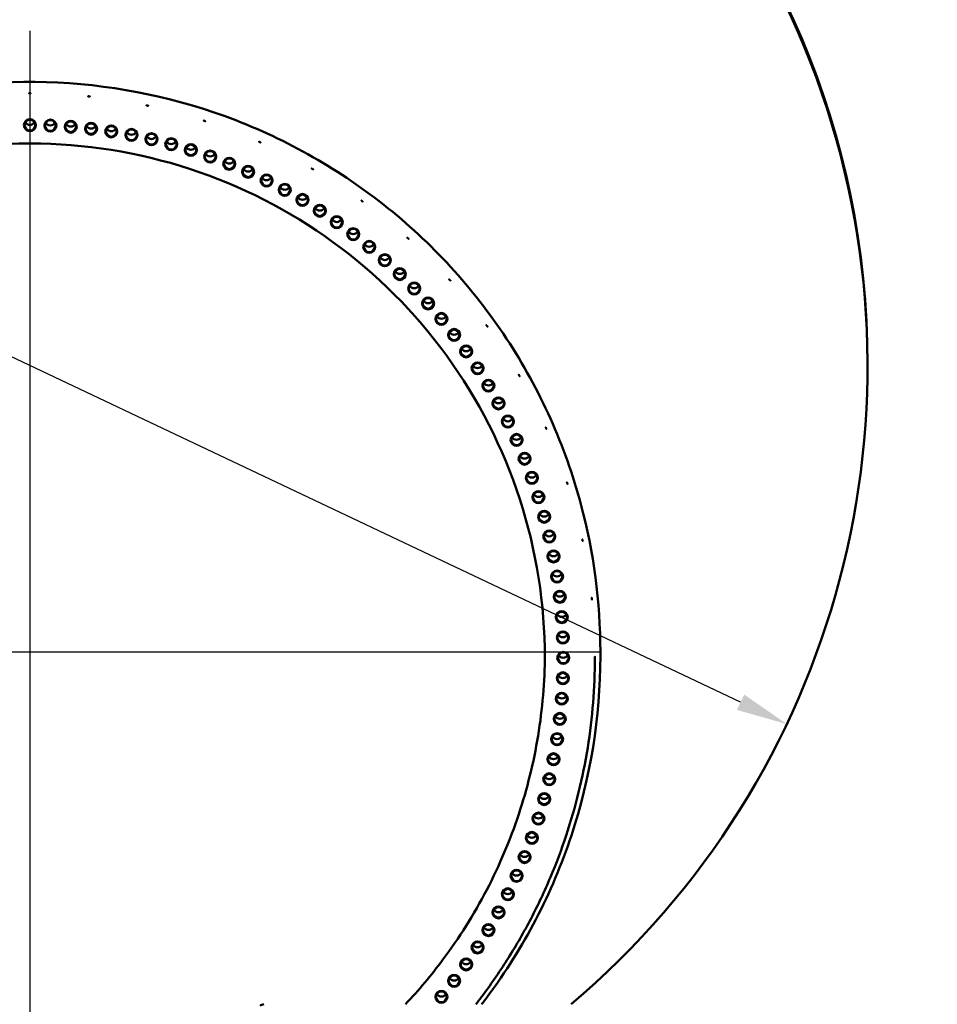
# Model space of a CAD drawing. Header units: millimetres. Extents: x 0 to 63075, y 0 to 44550.
# Tile 29 of 31: x 53516 to 56882, y 34866 to 38479. Entities that reach past the tile are written whole.
import ezdxf

# ---------------------------------------------------------------- set-up
doc = ezdxf.new("R2010")
doc.units = ezdxf.units.MM
doc.header["$LTSCALE"] = 75
for name, color, linetype, lineweight in [('Center Mark (ISO)', 7, 'Continuous', 25), ('Dimension (ISO)', 7, 'Continuous', 25), ('Visible (ISO)', 7, 'Continuous', 50)]:
    doc.layers.add(name, color=color, linetype=linetype, lineweight=lineweight)
doc.styles.add('Note Text (ISO)', font='tahoma.ttf')
doc.dimstyles.new('Default (ISO)', dxfattribs={"dimscale": 75, "dimtxt": 2, "dimasz": 2.5, "dimexe": 3.175, "dimexo": 0, "dimgap": 0.762, "dimtad": 1, "dimrnd": 1e-08, "dimtxsty": 'Note Text (ISO)', "dimcen": 0.09, "dimdle": 10, "dimclrd": 256, "dimclre": 256, "dimclrt": 256, "dimazin": 2, "dimtfac": 1, "dimtmove": 0, "dimatfit": 3, "dimfxl": 1, "dimtolj": 1, "dimtzin": 0, "dimlwd": -1, "dimlwe": -1, "dimarcsym": 0})

# ---------------------------------------------------------------- blocks, each defined once
blk = doc.blocks.new('*D14')
at = {"layer": 'Defpoints', "color": 0, "transparency": 16777216}
for p in [(50776.9, 38524.1), (56329.6, 35894.4)]:
    blk.add_point(p, dxfattribs=at)
at = {"layer": 'Dimension (ISO)', "transparency": 16777216}
for p, q in [((50776.9, 38524.1), (44507.5, 41493.3)), ((56160.1, 35974.7), (50946.4, 38443.9))]:
    blk.add_line(p, q, dxfattribs=at)
for points in [[(50959.8, 38472.1), (50933, 38415.6), (50776.9, 38524.1)], [(56173.5, 36002.9), (56146.7, 35946.4), (56329.6, 35894.4)]]:
    blk.add_solid(points, dxfattribs=at)
at = {"layer": 'Dimension (ISO)', "transparency": 16777216, "insert": (44791.7, 41959.8), "char_height": 150, "attachment_point": 1, "rotation": 334.6581, "style": 'Note Text (ISO)'}
blk.add_mtext('\\A1;\\fTahoma|b0|i0;\\H149.0446;\\fAIGDT|b0|i0;\\H150.0000;n\\fTahoma|b0|i0;\\H150.0000;6145\\P\\fTahoma|b0|i0;\\H149.0446;Diameter difference between conical tower flanges is up to 2000mm', dxfattribs=at)
blk = doc.blocks.new('*D15')
at = {"layer": 'Defpoints', "color": 0, "transparency": 16777216}
for p in [(51655.8, 37040.3), (53553.2, 36158.1)]:
    blk.add_point(p, dxfattribs=at)
at = {"layer": 'Dimension (ISO)', "transparency": 16777216}
blk.add_line((44142.4, 40533.9), (51485.8, 37119.4), dxfattribs=at)
blk.add_solid([(51499, 37147.7), (51472.6, 37091), (51655.8, 37040.3)], dxfattribs=at)
at = {"layer": 'Dimension (ISO)', "transparency": 16777216, "insert": (44412.1, 40978.4), "char_height": 150, "attachment_point": 1, "rotation": 335.063, "style": 'Note Text (ISO)'}
blk.add_mtext('\\A1; \\fTahoma|b0|i0;\\H150.0000;Ø4145\\P\\fTahoma|b0|i0;\\H150.0000;Diameter difference between conical tower flanges is up to 2000mm', dxfattribs=at)

msp = doc.modelspace()

# ---------------------------------------------------------------- linework, layer by layer
at = {"layer": 'Center Mark (ISO)', "linetype": 'Continuous'}
for p, q in [((53553.2473, 38438.086), (53553.2473, 34174.308)), ((55647.5598, 36158.0849), (51587.8513, 36158.0849))]:
    msp.add_line(p, q, dxfattribs=at)
at = {"layer": 'Visible (ISO)'}
for p, q in [((56625.7471, 37209.2724), (56625.7471, 37215.336)), ((55625.7473, 36138.6369), (55625.7473, 36141.3888)), ((55625.7473, 36137.587), (55625.7473, 36138.3337)), ((55645.7473, 36143.2174), (55645.7473, 36160.2092))]:
    msp.add_line(p, q, dxfattribs=at)
for centre, major_axis, start_param, end_param in [((53553.2471, 37215.3352), (-3072.5, -0.0008), 3.141592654, 6.283185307), ((53553.2471, 37209.2716), (-3072.5, -0.0008), 2.273162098, 7.151615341), ((53553.2471, 37209.2716), (3072.5, 0.0008), 5.414754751, 10.293207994), ((53553.2473, 38111.9871), (19.5, 0), 3.680287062, 5.744490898), ((53628.1866, 38110.5528), (19.5, 0), 3.680287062, 5.744490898), ((53703.0159, 38106.2521), (19.5, 0), 3.680287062, 5.744490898), ((53777.6255, 38099.0913), (19.5, 0), 3.680287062, 5.744490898), ((53851.9057, 38089.0808), (19.5, 0), 3.680287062, 5.744490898), ((53925.7475, 38076.2355), (19.5, 0), 3.680287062, 5.744490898), ((53999.0427, 38060.5741), (19.5, 0), 3.680287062, 5.744490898), ((54071.6836, 38042.1196), (19.5, 0), 3.680287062, 5.744490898), ((54143.5637, 38020.8991), (19.5, 0), 3.680287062, 5.744490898), ((54214.5774, 37996.9438), (19.5, 0), 3.680287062, 5.744490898), ((54284.6204, 37970.2887), (19.5, 0), 3.680287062, 5.744490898), ((54353.5901, 37940.9731), (19.5, 0), 3.680287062, 5.744490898), ((54421.3852, 37909.04), (19.5, 0), 3.680287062, 5.744490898), ((54487.9062, 37874.5362), (19.5, 0), 3.680287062, 5.744490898), ((54553.0554, 37837.5123), (19.5, 0), 3.680287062, 5.744490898), ((54616.7372, 37798.0227), (19.5, 0), 3.680287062, 5.744490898), ((54678.8583, 37756.1253), (19.5, 0), 3.680287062, 5.744490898), ((54739.3273, 37711.8818), (19.5, 0), 3.680287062, 5.744490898), ((54798.0557, 37665.3568), (19.5, 0), 3.680287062, 5.744490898), ((54854.9571, 37616.6189), (19.5, 0), 3.680287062, 5.744490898), ((54909.948, 37565.7394), (19.5, 0), 3.680287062, 5.744490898), ((54962.9478, 37512.7931), (19.5, 0), 3.680287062, 5.744490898), ((55013.8787, 37457.8576), (19.5, 0), 3.680287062, 5.744490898), ((55062.6659, 37401.0136), (19.5, 0), 3.680287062, 5.744490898), ((55109.2378, 37342.3446), (19.5, 0), 3.680287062, 5.744490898), ((55153.5261, 37281.9366), (19.5, 0), 3.680287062, 5.744490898), ((55195.4658, 37219.8782), (19.5, 0), 3.680287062, 5.744490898), ((55234.9953, 37156.2606), (19.5, 0), 3.680287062, 5.744490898), ((55272.0566, 37091.1771), (19.5, 0), 3.680287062, 5.744490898), ((55306.5952, 37024.7233), (19.5, 0), 3.680287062, 5.744490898), ((55338.5607, 36956.9966), (19.5, 0), 3.680287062, 5.744490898), ((55367.9059, 36888.0966), (19.5, 0), 3.680287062, 5.744490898), ((55394.5878, 36818.1242), (19.5, 0), 3.680287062, 5.744490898), ((55418.5674, 36747.1822), (19.5, 0), 3.680287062, 5.744490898), ((55439.8093, 36675.3747), (19.5, 0), 3.680287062, 5.744490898), ((55458.2824, 36602.8071), (19.5, 0), 3.680287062, 5.744490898), ((55473.9597, 36529.5858), (19.5, 0), 3.680287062, 5.744490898), ((55486.818, 36455.8185), (19.5, 0), 3.680287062, 5.744490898), ((55496.8385, 36381.6133), (19.5, 0), 3.680287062, 5.744490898), ((55504.0066, 36307.079), (19.5, 0), 3.680287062, 5.744490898), ((55508.3116, 36232.3252), (19.5, 0), 3.680287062, 5.744490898), ((55509.7473, 36157.4616), (19.5, 0), 3.680287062, 5.744490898), ((55508.3116, 36082.5979), (19.5, 0), 3.680287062, 5.744490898), ((55504.0066, 36007.8441), (19.5, 0), 3.680287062, 5.744490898), ((55496.8385, 35933.3099), (19.5, 0), 3.680287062, 5.744490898), ((55486.818, 35859.1047), (19.5, 0), 3.680287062, 5.744490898), ((55473.9597, 35785.3373), (19.5, 0), 3.680287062, 5.744490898), ((55458.2824, 35712.1161), (19.5, 0), 3.680287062, 5.744490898), ((55439.8093, 35639.5485), (19.5, 0), 3.680287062, 5.744490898), ((55418.5674, 35567.741), (19.5, 0), 3.680287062, 5.744490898), ((55394.5878, 35496.799), (19.5, 0), 3.680287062, 5.744490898), ((55367.9059, 35426.8266), (19.5, 0), 3.680287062, 5.744490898), ((55338.5607, 35357.9265), (19.5, 0), 3.680287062, 5.744490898), ((55306.5952, 35290.1998), (19.5, 0), 3.680287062, 5.744490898), ((55272.0566, 35223.746), (19.5, 0), 3.680287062, 5.744490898), ((55234.9953, 35158.6625), (19.5, 0), 3.680287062, 5.744490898), ((55195.4658, 35095.045), (19.5, 0), 3.680287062, 5.744490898), ((55153.5261, 35032.9866), (19.5, 0), 3.680287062, 5.744490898), ((55109.2378, 34972.5786), (19.5, 0), 3.680287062, 5.744490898), ((55062.6659, 34913.9095), (19.5, 0), 3.680287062, 5.744490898), ((54411.5313, 34846.3708), (-20, 0), 4.712388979, 5.497787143), ((54411.5316, 34846.3708), (-20, 0), 4.712388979, 5.497787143)]:
    msp.add_ellipse(centre, major_axis=major_axis, ratio=0.998990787, start_param=start_param, end_param=end_param, dxfattribs=at)
for centre, major_axis in [((53553.2473, 38091.8873), (-22, 0)), ((53553.2473, 38091.9996), (19.5, 0)), ((53628.1866, 38090.4531), (-22, 0)), ((53628.1866, 38090.5654), (19.5, 0)), ((53703.016, 38086.1524), (-22, 0)), ((53703.016, 38086.2647), (19.5, 0)), ((53777.6255, 38078.9916), (-22, 0)), ((53777.6255, 38079.1038), (19.5, 0)), ((53851.9057, 38068.9811), (-22, 0)), ((53851.9057, 38069.0934), (19.5, 0)), ((53925.7475, 38056.1358), (-22, 0)), ((53925.7475, 38056.2481), (19.5, 0)), ((53999.0427, 38040.4744), (-22, 0)), ((53999.0427, 38040.5867), (19.5, 0)), ((54071.6836, 38022.0199), (-22, 0)), ((54071.6836, 38022.1322), (19.5, 0)), ((54143.5637, 38000.7994), (-22, 0)), ((54143.5637, 38000.9117), (19.5, 0)), ((54214.5774, 37976.8441), (-22, 0)), ((54214.5774, 37976.9564), (19.5, 0)), ((54284.6204, 37950.189), (-22, 0)), ((54284.6204, 37950.3013), (19.5, 0)), ((54353.5901, 37920.8734), (-22, 0)), ((54353.5901, 37920.9857), (19.5, 0)), ((54421.3852, 37888.9403), (-22, 0)), ((54421.3852, 37889.0526), (19.5, 0)), ((54487.9062, 37854.4364), (-22, 0)), ((54487.9062, 37854.5487), (19.5, 0)), ((54553.0554, 37817.4126), (-22, 0)), ((54553.0554, 37817.5248), (19.5, 0)), ((54616.7372, 37777.923), (-22, 0)), ((54616.7372, 37778.0353), (19.5, 0)), ((54678.8583, 37736.0256), (-22, 0)), ((54678.8583, 37736.1379), (19.5, 0)), ((54739.3274, 37691.782), (-22, 0)), ((54739.3274, 37691.8943), (19.5, 0)), ((54798.0557, 37645.2571), (-22, 0)), ((54798.0557, 37645.3694), (19.5, 0)), ((54854.9571, 37596.5192), (-22, 0)), ((54854.9571, 37596.6314), (19.5, 0)), ((54909.948, 37545.6397), (-22, 0)), ((54909.948, 37545.752), (19.5, 0)), ((54962.9478, 37492.6934), (-22, 0)), ((54962.9478, 37492.8056), (19.5, 0)), ((55013.8787, 37437.7579), (-22, 0)), ((55013.8787, 37437.8702), (19.5, 0)), ((55062.6659, 37380.9139), (-22, 0)), ((55062.6659, 37381.0262), (19.5, 0)), ((55109.2378, 37322.2449), (-22, 0)), ((55109.2378, 37322.3572), (19.5, 0)), ((55153.5261, 37261.8368), (-22, 0)), ((55153.5261, 37261.9491), (19.5, 0)), ((55195.4658, 37199.7785), (-22, 0)), ((55195.4658, 37199.8908), (19.5, 0)), ((55234.9953, 37136.1609), (-22, 0)), ((55234.9953, 37136.2732), (19.5, 0)), ((55272.0566, 37071.0774), (-22, 0)), ((55272.0566, 37071.1897), (19.5, 0)), ((55306.5952, 37004.6236), (-22, 0)), ((55306.5952, 37004.7359), (19.5, 0)), ((55338.5607, 36936.8969), (-22, 0)), ((55338.5607, 36937.0092), (19.5, 0)), ((55367.9059, 36867.9969), (-22, 0)), ((55367.9059, 36868.1091), (19.5, 0)), ((55394.5878, 36798.0245), (-22, 0)), ((55394.5878, 36798.1368), (19.5, 0)), ((55418.5674, 36727.0825), (-22, 0)), ((55418.5674, 36727.1948), (19.5, 0)), ((55439.8093, 36655.275), (-22, 0)), ((55439.8093, 36655.3873), (19.5, 0)), ((55458.2824, 36582.7074), (-22, 0)), ((55458.2824, 36582.8196), (19.5, 0)), ((55473.9597, 36509.4861), (-22, 0)), ((55473.9597, 36509.5984), (19.5, 0)), ((55486.818, 36435.7188), (-22, 0)), ((55486.818, 36435.8311), (19.5, 0)), ((55496.8385, 36361.5135), (-22, 0)), ((55496.8385, 36361.6258), (19.5, 0)), ((55504.0066, 36286.9793), (-22, 0)), ((55504.0066, 36287.0916), (19.5, 0)), ((55508.3116, 36212.2255), (-22, 0)), ((55508.3116, 36212.3378), (19.5, 0)), ((55509.7473, 36137.3619), (-22, 0)), ((55509.7473, 36137.4742), (19.5, 0)), ((55508.3116, 36062.4982), (-22, 0)), ((55508.3116, 36062.6105), (19.5, 0)), ((55504.0066, 35987.7444), (-22, 0)), ((55504.0066, 35987.8567), (19.5, 0)), ((55496.8385, 35913.2102), (-22, 0)), ((55496.8385, 35913.3225), (19.5, 0)), ((55486.818, 35839.005), (-22, 0)), ((55486.818, 35839.1172), (19.5, 0)), ((55473.9597, 35765.2376), (-22, 0)), ((55473.9597, 35765.3499), (19.5, 0)), ((55458.2824, 35692.0164), (-22, 0)), ((55458.2824, 35692.1287), (19.5, 0)), ((55439.8093, 35619.4488), (-22, 0)), ((55439.8093, 35619.5611), (19.5, 0)), ((55418.5674, 35547.6413), (-22, 0)), ((55418.5674, 35547.7536), (19.5, 0)), ((55394.5878, 35476.6993), (-22, 0)), ((55394.5878, 35476.8116), (19.5, 0)), ((55367.9059, 35406.7269), (-22, 0)), ((55367.9059, 35406.8392), (19.5, 0)), ((55338.5607, 35337.8268), (-22, 0)), ((55338.5607, 35337.9391), (19.5, 0)), ((55306.5952, 35270.1001), (-22, 0)), ((55306.5952, 35270.2124), (19.5, 0)), ((55272.0566, 35203.6463), (-22, 0)), ((55272.0566, 35203.7586), (19.5, 0)), ((55234.9953, 35138.5628), (-22, 0)), ((55234.9953, 35138.6751), (19.5, 0)), ((55195.4658, 35074.9452), (-22, 0)), ((55195.4658, 35075.0575), (19.5, 0)), ((55153.5261, 35012.8869), (-22, 0)), ((55153.5261, 35012.9992), (19.5, 0)), ((55109.2378, 34952.4789), (-22, 0)), ((55109.2378, 34952.5911), (19.5, 0)), ((55062.6659, 34893.8098), (-22, 0)), ((55062.6659, 34893.9221), (19.5, 0))]:
    msp.add_ellipse(centre, major_axis=major_axis, ratio=0.998990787, dxfattribs=at)
for points, knots in [([(51460.7473, 36160.2081), (51460.7473, 36383.1829), (51496.76, 36606.1188), (51637.179, 37029.4305), (51741.5611, 37229.7325), (52008.1436, 37587.4298), (52170.2984, 37744.7624), (52535.9815, 38000.5294), (52739.4469, 38098.9186), (53167.1056, 38226.7855), (53391.2248, 38256.2404), (53837.439, 38243.222), (54059.4564, 38200.7507), (54478.9197, 38048.167), (54676.2927, 37938.0815), (55026.4144, 37661.4256), (55179.1028, 37494.9039), (55424.3348, 37122.2674), (55516.8367, 36916.2179), (55621.7472, 36524.7499), (55645.7473, 36342.4866), (55645.7473, 36160.2092)], [3.141592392, 3.141592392, 3.141592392, 3.141592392, 3.46158471, 3.46158471, 3.781578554, 3.781578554, 4.101576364, 4.101576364, 4.421578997, 4.421578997, 4.741585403, 4.741585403, 5.061593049, 5.061593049, 5.381598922, 5.381598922, 5.701600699, 5.701600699, 6.021597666, 6.021597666, 6.283185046, 6.283185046, 6.283185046, 6.283185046]), ([(53553.2473, 38208.7416), (53552.8236, 38208.7416), (53552.3715, 38208.7452), (53551.54, 38208.7602), (53551.1605, 38208.7715), (53550.5612, 38208.7977), (53550.3015, 38208.8144), (53549.957, 38208.8512), (53549.8723, 38208.8714), (53549.8723, 38208.9094), (53549.957, 38208.9299), (53550.3015, 38208.9678), (53550.5612, 38208.9852), (53551.1605, 38209.0128), (53551.54, 38209.0248), (53552.3715, 38209.0408), (53552.8236, 38209.0448), (53553.6711, 38209.0448), (53554.1231, 38209.0408), (53554.9547, 38209.0248), (53555.3342, 38209.0128), (53555.9335, 38208.9852), (53556.1932, 38208.9678), (53556.5376, 38208.9299), (53556.6223, 38208.9094), (53556.6223, 38208.8904), (53556.6223, 38208.8714), (53556.5376, 38208.8512), (53556.1932, 38208.8144), (53555.9335, 38208.7977), (53555.3342, 38208.7715), (53554.9547, 38208.7602), (53554.1231, 38208.7452), (53553.6711, 38208.7416), (53553.2473, 38208.7416)], [0.508527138, 0.508527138, 0.508527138, 0.508527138, 0.635658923, 0.635658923, 0.762790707, 0.762790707, 0.889922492, 0.889922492, 1.017054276, 1.017054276, 1.144186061, 1.144186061, 1.271317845, 1.271317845, 1.39844963, 1.39844963, 1.525581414, 1.525581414, 1.652713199, 1.652713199, 1.779844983, 1.779844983, 1.906976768, 1.906976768, 2.034108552, 2.034108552, 2.034108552, 2.161240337, 2.161240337, 2.288372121, 2.288372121, 2.415503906, 2.415503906, 2.54263569, 2.54263569, 2.54263569, 2.54263569]), ([(53769.8826, 38197.3997), (53769.4611, 38197.4439), (53769.0116, 38197.4948), (53768.1845, 38197.5966), (53767.8071, 38197.6475), (53767.211, 38197.7363), (53766.9526, 38197.7801), (53766.61, 38197.8529), (53766.5258, 38197.8819), (53766.5258, 38197.92), (53766.61, 38197.9316), (53766.9526, 38197.9335), (53767.211, 38197.9238), (53767.8071, 38197.8888), (53768.1845, 38197.8612), (53769.0116, 38197.7903), (53769.4611, 38197.7471), (53770.304, 38197.6586), (53770.7536, 38197.6074), (53771.5805, 38197.5046), (53771.9579, 38197.453), (53772.5538, 38197.3628), (53772.8121, 38197.3182), (53773.1546, 38197.2444), (53773.2388, 38197.2151), (53773.2388, 38197.1961), (53773.2388, 38197.1771), (53773.1546, 38197.1657), (53772.8121, 38197.1649), (53772.5538, 38197.1753), (53771.9579, 38197.2117), (53771.5805, 38197.24), (53770.7536, 38197.3119), (53770.304, 38197.3554), (53769.8826, 38197.3997)], [0.508527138, 0.508527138, 0.508527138, 0.508527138, 0.635658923, 0.635658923, 0.762790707, 0.762790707, 0.889922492, 0.889922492, 1.017054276, 1.017054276, 1.144186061, 1.144186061, 1.271317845, 1.271317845, 1.39844963, 1.39844963, 1.525581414, 1.525581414, 1.652713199, 1.652713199, 1.779844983, 1.779844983, 1.906976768, 1.906976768, 2.034108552, 2.034108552, 2.034108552, 2.161240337, 2.161240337, 2.288372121, 2.288372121, 2.415503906, 2.415503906, 2.54263569, 2.54263569, 2.54263569, 2.54263569]), ([(53984.1443, 38163.4982), (53983.7298, 38163.5862), (53983.2876, 38163.6837), (53982.4742, 38163.8714), (53982.1029, 38163.9616), (53981.5165, 38164.1123), (53981.2624, 38164.1829), (53980.9254, 38164.2913), (53980.8425, 38164.329), (53980.8425, 38164.3671), (53980.9254, 38164.37), (53981.2624, 38164.3363), (53981.5165, 38164.2997), (53982.1029, 38164.2029), (53982.4742, 38164.1361), (53983.2876, 38163.9793), (53983.7298, 38163.8894), (53984.5588, 38163.7133), (53985.0009, 38163.6155), (53985.8142, 38163.4268), (53986.1853, 38163.336), (53986.7714, 38163.1839), (53987.0254, 38163.1126), (53987.3622, 38163.0032), (53987.445, 38162.9651), (53987.445, 38162.9461), (53987.445, 38162.9271), (53987.3622, 38162.9245), (53987.0254, 38162.9592), (53986.7714, 38162.9964), (53986.1853, 38163.0947), (53985.8142, 38163.1622), (53985.0009, 38163.3199), (53984.5588, 38163.4102), (53984.1443, 38163.4982)], [0.508527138, 0.508527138, 0.508527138, 0.508527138, 0.635658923, 0.635658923, 0.762790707, 0.762790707, 0.889922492, 0.889922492, 1.017054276, 1.017054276, 1.144186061, 1.144186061, 1.271317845, 1.271317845, 1.39844963, 1.39844963, 1.525581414, 1.525581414, 1.652713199, 1.652713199, 1.779844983, 1.779844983, 1.906976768, 1.906976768, 2.034108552, 2.034108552, 2.034108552, 2.161240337, 2.161240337, 2.288372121, 2.288372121, 2.415503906, 2.415503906, 2.54263569, 2.54263569, 2.54263569, 2.54263569]), ([(54193.6851, 38107.4086), (54193.282, 38107.5394), (54192.8521, 38107.6826), (54192.0611, 38107.9543), (54191.7, 38108.0828), (54191.1299, 38108.294), (54190.8827, 38108.3909), (54190.555, 38108.5341), (54190.4744, 38108.5804), (54190.4744, 38108.6185), (54190.555, 38108.6128), (54190.8827, 38108.5443), (54191.1299, 38108.4815), (54191.7, 38108.324), (54192.0611, 38108.2189), (54192.8521, 38107.9782), (54193.282, 38107.8426), (54194.0881, 38107.5809), (54194.5179, 38107.4374), (54195.3086, 38107.1648), (54195.6694, 38107.0356), (54196.2392, 38106.823), (54196.4861, 38106.7255), (54196.8135, 38106.5813), (54196.894, 38106.5347), (54196.894, 38106.5157), (54196.894, 38106.4966), (54196.8135, 38106.5026), (54196.4861, 38106.5721), (54196.2392, 38106.6356), (54195.6694, 38106.7943), (54195.3086, 38106.9002), (54194.5179, 38107.1419), (54194.0881, 38107.2778), (54193.6851, 38107.4086)], [0.508527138, 0.508527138, 0.508527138, 0.508527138, 0.635658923, 0.635658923, 0.762790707, 0.762790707, 0.889922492, 0.889922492, 1.017054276, 1.017054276, 1.144186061, 1.144186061, 1.271317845, 1.271317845, 1.39844963, 1.39844963, 1.525581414, 1.525581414, 1.652713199, 1.652713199, 1.779844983, 1.779844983, 1.906976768, 1.906976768, 2.034108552, 2.034108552, 2.034108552, 2.161240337, 2.161240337, 2.288372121, 2.288372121, 2.415503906, 2.415503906, 2.54263569, 2.54263569, 2.54263569, 2.54263569]), ([(51664.2473, 36137.586), (51664.2473, 36335.0013), (51695.5092, 36532.385), (51817.5226, 36907.9304), (51908.2545, 37086.0317), (52140.3624, 37405.6046), (52281.7009, 37547.0248), (52601.2289, 37779.4057), (52779.3668, 37870.329), (53155.1, 37992.8157), (53352.6347, 38024.3595), (53550.2509, 38024.6726)], [3.141592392, 3.141592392, 3.141592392, 3.141592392, 3.455434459, 3.455434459, 3.769276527, 3.769276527, 4.083118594, 4.083118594, 4.396960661, 4.396960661, 4.710802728, 4.710802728, 4.710802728, 4.710802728]), ([(53550.2509, 38024.6726), (53550.2525, 38024.6726), (53550.2543, 38024.6728), (53550.2853, 38024.6788), (53550.3648, 38024.7234), (53550.6208, 38024.8643), (53550.7857, 38024.9536), (53551.1887, 38025.1372), (53551.4152, 38025.2276), (53551.8955, 38025.3754), (53552.1387, 38025.4341), (53552.5794, 38025.5056), (53552.77, 38025.5264), (53553.0274, 38025.5401), (53553.0921, 38025.5424), (53553.1821, 38025.5439), (53553.2072, 38025.5442), (53553.2352, 38025.5443), (53553.238, 38025.5443), (53553.2423, 38025.5443), (53553.2436, 38025.5443), (53553.2461, 38025.5443), (53553.2472, 38025.5443), (53553.2494, 38025.5443), (53553.2506, 38025.5443), (53553.2537, 38025.5443), (53553.2555, 38025.5443), (53553.2631, 38025.5443), (53553.2688, 38025.5442), (53553.3552, 38025.5438), (53553.4359, 38025.5416), (53553.8742, 38025.5194), (53554.2234, 38025.4646), (53554.8301, 38025.3126), (53555.0877, 38025.2232), (53555.5729, 38025.0226), (53555.7798, 38024.9147), (53556.0953, 38024.7434), (53556.1932, 38024.6863), (53556.2368, 38024.6734), (53556.2408, 38024.6726), (53556.2438, 38024.6726)], [-1.4560991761, -1.4560991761, -1.4560991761, -1.4560991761, -1.4483503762, -1.4483503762, -1.3409757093, -1.3409757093, -1.2430266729, -1.2430266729, -1.1524172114, -1.1524172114, -1.0725377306, -1.0725377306, -1.0144417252, -1.0144417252, -0.9949870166, -0.9949870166, -0.9874478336, -0.9874478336, -0.9865954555, -0.9865954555, -0.9861794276, -0.9861794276, -0.9858573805, -0.9858573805, -0.9855041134, -0.9855041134, -0.9849400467, -0.9849400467, -0.9832360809, -0.9832360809, -0.9590075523, -0.9590075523, -0.8512496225, -0.8512496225, -0.7564567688, -0.7564567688, -0.6463234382, -0.6463234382, -0.5301147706, -0.5301147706, -0.5152391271, -0.5152391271, -0.5152391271, -0.5152391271]), ([(53556.2438, 38024.6726), (53753.8599, 38024.3595), (53951.3946, 37992.8158), (54327.1276, 37870.3291), (54505.2655, 37779.4058), (54824.7934, 37547.0251), (54966.1319, 37405.605), (55198.2398, 37086.0323), (55288.9718, 36907.931), (55410.9853, 36532.3858), (55442.2473, 36335.0023), (55442.2473, 36137.5869)], [4.713975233, 4.713975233, 4.713975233, 4.713975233, 5.027817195, 5.027817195, 5.341659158, 5.341659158, 5.655501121, 5.655501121, 5.969343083, 5.969343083, 6.283185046, 6.283185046, 6.283185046, 6.283185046]), ([(54396.209, 38029.7454), (54395.8219, 38029.9175), (54395.4089, 38030.1049), (54394.649, 38030.4578), (54394.3022, 38030.6233), (54393.7544, 38030.8931), (54393.517, 38031.0153), (54393.2021, 38031.1922), (54393.1247, 38031.2468), (54393.1247, 38031.2848), (54393.2021, 38031.2708), (54393.517, 38031.1687), (54393.7544, 38031.0806), (54394.3022, 38030.8646), (54394.649, 38030.7224), (54395.4089, 38030.4005), (54395.8219, 38030.2207), (54396.5962, 38029.8764), (54397.009, 38029.6887), (54397.7685, 38029.3349), (54398.115, 38029.1687), (54398.6622, 38028.8977), (54398.8994, 38028.7747), (54399.2138, 38028.597), (54399.2911, 38028.5421), (54399.2911, 38028.5231), (54399.2911, 38028.5041), (54399.2138, 38028.5183), (54398.8994, 38028.6214), (54398.6622, 38028.7102), (54398.115, 38028.9274), (54397.7685, 38029.0703), (54397.009, 38029.3932), (54396.5962, 38029.5732), (54396.209, 38029.7454)], [0.508527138, 0.508527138, 0.508527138, 0.508527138, 0.635658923, 0.635658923, 0.762790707, 0.762790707, 0.889922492, 0.889922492, 1.017054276, 1.017054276, 1.144186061, 1.144186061, 1.271317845, 1.271317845, 1.39844963, 1.39844963, 1.525581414, 1.525581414, 1.652713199, 1.652713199, 1.779844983, 1.779844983, 1.906976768, 1.906976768, 2.034108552, 2.034108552, 2.034108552, 2.161240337, 2.161240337, 2.288372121, 2.288372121, 2.415503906, 2.415503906, 2.54263569, 2.54263569, 2.54263569, 2.54263569]), ([(54589.4973, 37931.3594), (54589.1303, 37931.5711), (54588.7388, 37931.8006), (54588.0184, 37932.2309), (54587.6896, 37932.4319), (54587.1702, 37932.7575), (54586.9451, 37932.904), (54586.6465, 37933.1129), (54586.5731, 37933.1754), (54586.5731, 37933.2135), (54586.6465, 37933.1916), (54586.9451, 37933.0574), (54587.1702, 37932.945), (54587.6896, 37932.6732), (54588.0184, 37932.4956), (54588.7388, 37932.0961), (54589.1303, 37931.8743), (54589.8643, 37931.4509), (54590.2557, 37931.2212), (54590.9756, 37930.79), (54591.3041, 37930.5884), (54591.8227, 37930.2616), (54592.0475, 37930.1145), (54592.3455, 37929.9046), (54592.4188, 37929.8419), (54592.4188, 37929.8229), (54592.4188, 37929.8038), (54592.3455, 37929.8259), (54592.0475, 37929.9611), (54591.8227, 37930.0741), (54591.3041, 37930.3471), (54590.9756, 37930.5253), (54590.2557, 37930.9257), (54589.8643, 37931.1478), (54589.4973, 37931.3594)], [0.508527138, 0.508527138, 0.508527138, 0.508527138, 0.635658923, 0.635658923, 0.762790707, 0.762790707, 0.889922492, 0.889922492, 1.017054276, 1.017054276, 1.144186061, 1.144186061, 1.271317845, 1.271317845, 1.39844963, 1.39844963, 1.525581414, 1.525581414, 1.652713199, 1.652713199, 1.779844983, 1.779844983, 1.906976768, 1.906976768, 2.034108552, 2.034108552, 2.034108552, 2.161240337, 2.161240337, 2.288372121, 2.288372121, 2.415503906, 2.415503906, 2.54263569, 2.54263569, 2.54263569, 2.54263569]), ([(54771.4323, 37813.3288), (54771.0894, 37813.5776), (54770.7237, 37813.8467), (54770.0506, 37814.35), (54769.7434, 37814.5842), (54769.2581, 37814.9625), (54769.0478, 37815.1318), (54768.7688, 37815.3709), (54768.7002, 37815.4409), (54768.7002, 37815.4789), (54768.7688, 37815.4496), (54769.0478, 37815.2851), (54769.2581, 37815.15), (54769.7434, 37814.8255), (54770.0506, 37814.6146), (54770.7237, 37814.1423), (54771.0894, 37813.8808), (54771.7751, 37813.3831), (54772.1407, 37813.1138), (54772.8131, 37812.6096), (54773.12, 37812.3748), (54773.6044, 37811.9954), (54773.8143, 37811.8255), (54774.0927, 37811.5855), (54774.1611, 37811.5154), (54774.1611, 37811.4963), (54774.1611, 37811.4773), (54774.0927, 37811.5069), (54773.8143, 37811.6722), (54773.6044, 37811.8079), (54773.12, 37812.1335), (54772.8131, 37812.345), (54772.1407, 37812.8182), (54771.7751, 37813.0799), (54771.4323, 37813.3288)], [0.508527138, 0.508527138, 0.508527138, 0.508527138, 0.635658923, 0.635658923, 0.762790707, 0.762790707, 0.889922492, 0.889922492, 1.017054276, 1.017054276, 1.144186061, 1.144186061, 1.271317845, 1.271317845, 1.39844963, 1.39844963, 1.525581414, 1.525581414, 1.652713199, 1.652713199, 1.779844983, 1.779844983, 1.906976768, 1.906976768, 2.034108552, 2.034108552, 2.034108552, 2.161240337, 2.161240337, 2.288372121, 2.288372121, 2.415503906, 2.415503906, 2.54263569, 2.54263569, 2.54263569, 2.54263569]), ([(54940.0205, 37676.9465), (54939.7056, 37677.2297), (54939.3696, 37677.5356), (54938.7513, 37678.1065), (54938.469, 37678.3716), (54938.0232, 37678.7986), (54937.8299, 37678.989), (54937.5736, 37679.2562), (54937.5106, 37679.333), (54937.5106, 37679.3711), (54937.5736, 37679.3349), (54937.8299, 37679.1424), (54938.0232, 37678.9861), (54938.469, 37678.6129), (54938.7513, 37678.3711), (54939.3696, 37677.8312), (54939.7056, 37677.5329), (54940.3354, 37676.9664), (54940.6713, 37676.6603), (54941.2889, 37676.0886), (54941.5707, 37675.823), (54942.0156, 37675.3949), (54942.2083, 37675.204), (54942.464, 37674.936), (54942.5268, 37674.859), (54942.5268, 37674.84), (54942.5268, 37674.8209), (54942.464, 37674.8574), (54942.2083, 37675.0506), (54942.0156, 37675.2075), (54941.5707, 37675.5817), (54941.2889, 37675.824), (54940.6713, 37676.3647), (54940.3354, 37676.6632), (54940.0205, 37676.9465)], [0.508527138, 0.508527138, 0.508527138, 0.508527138, 0.635658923, 0.635658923, 0.762790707, 0.762790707, 0.889922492, 0.889922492, 1.017054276, 1.017054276, 1.144186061, 1.144186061, 1.271317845, 1.271317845, 1.39844963, 1.39844963, 1.525581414, 1.525581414, 1.652713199, 1.652713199, 1.779844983, 1.779844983, 1.906976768, 1.906976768, 2.034108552, 2.034108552, 2.034108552, 2.161240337, 2.161240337, 2.288372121, 2.288372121, 2.415503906, 2.415503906, 2.54263569, 2.54263569, 2.54263569, 2.54263569]), ([(55093.415, 37523.7068), (55093.1314, 37524.0214), (55092.8289, 37524.3607), (55092.2721, 37524.9931), (55092.0179, 37525.2863), (55091.6163, 37525.7577), (55091.4423, 37525.9673), (55091.2114, 37526.26), (55091.1546, 37526.3431), (55091.1546, 37526.3812), (55091.2114, 37526.3387), (55091.4423, 37526.1207), (55091.6163, 37525.9451), (55092.0179, 37525.5276), (55092.2721, 37525.2578), (55092.8289, 37524.6563), (55093.1314, 37524.3246), (55093.6985, 37523.6954), (55094.0009, 37523.3559), (55094.5569, 37522.7228), (55094.8106, 37522.4291), (55095.2111, 37521.9568), (55095.3846, 37521.7467), (55095.6147, 37521.4533), (55095.6713, 37521.37), (55095.6713, 37521.351), (55095.6713, 37521.3319), (55095.6147, 37521.3746), (55095.3846, 37521.5933), (55095.2111, 37521.7693), (55094.8106, 37522.1878), (55094.5569, 37522.4581), (55094.0009, 37523.0603), (55093.6985, 37523.3922), (55093.415, 37523.7068)], [0.508527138, 0.508527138, 0.508527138, 0.508527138, 0.635658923, 0.635658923, 0.762790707, 0.762790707, 0.889922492, 0.889922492, 1.017054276, 1.017054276, 1.144186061, 1.144186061, 1.271317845, 1.271317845, 1.39844963, 1.39844963, 1.525581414, 1.525581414, 1.652713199, 1.652713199, 1.779844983, 1.779844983, 1.906976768, 1.906976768, 2.034108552, 2.034108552, 2.034108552, 2.161240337, 2.161240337, 2.288372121, 2.288372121, 2.415503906, 2.415503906, 2.54263569, 2.54263569, 2.54263569, 2.54263569]), ([(55229.9351, 37355.2887), (55229.686, 37355.6312), (55229.4202, 37356.0002), (55228.931, 37356.6874), (55228.7076, 37357.0056), (55228.3548, 37357.5165), (55228.2018, 37357.7432), (55227.999, 37358.0586), (55227.9491, 37358.1473), (55227.9491, 37358.1854), (55227.999, 37358.1373), (55228.2018, 37357.8966), (55228.3548, 37357.7039), (55228.7076, 37357.2469), (55228.931, 37356.9521), (55229.4202, 37356.2958), (55229.686, 37355.9344), (55230.1841, 37355.2494), (55230.4497, 37354.8802), (55230.9381, 37354.1924), (55231.1608, 37353.8737), (55231.5125, 37353.3621), (55231.6649, 37353.1349), (55231.8669, 37352.8189), (55231.9166, 37352.73), (55231.9166, 37352.711), (55231.9166, 37352.692), (55231.8669, 37352.7402), (55231.6649, 37352.9815), (55231.5125, 37353.1746), (55231.1608, 37353.6324), (55230.9381, 37353.9277), (55230.4497, 37354.5846), (55230.1841, 37354.9462), (55229.9351, 37355.2887)], [0.508527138, 0.508527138, 0.508527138, 0.508527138, 0.635658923, 0.635658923, 0.762790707, 0.762790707, 0.889922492, 0.889922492, 1.017054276, 1.017054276, 1.144186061, 1.144186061, 1.271317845, 1.271317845, 1.39844963, 1.39844963, 1.525581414, 1.525581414, 1.652713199, 1.652713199, 1.779844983, 1.779844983, 1.906976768, 1.906976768, 2.034108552, 2.034108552, 2.034108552, 2.161240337, 2.161240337, 2.288372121, 2.288372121, 2.415503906, 2.415503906, 2.54263569, 2.54263569, 2.54263569, 2.54263569]), ([(55348.085, 37173.5374), (55347.8731, 37173.904), (55347.647, 37174.2988), (55347.2308, 37175.0334), (55347.0407, 37175.3732), (55346.7404, 37175.9183), (55346.6102, 37176.1599), (55346.4376, 37176.4949), (55346.3951, 37176.5884), (55346.3951, 37176.6265), (55346.4376, 37176.5736), (55346.6102, 37176.3132), (55346.7404, 37176.1057), (55347.0407, 37175.6145), (55347.2308, 37175.298), (55347.647, 37174.5944), (55347.8731, 37174.2072), (55348.2969, 37173.4739), (55348.5228, 37173.079), (55348.9381, 37172.3439), (55349.1275, 37172.0037), (55349.4266, 37171.4579), (55349.5561, 37171.216), (55349.7279, 37170.8804), (55349.7701, 37170.7867), (55349.7701, 37170.7677), (55349.7701, 37170.7487), (55349.7279, 37170.8017), (55349.5561, 37171.0626), (55349.4266, 37171.2705), (55349.1275, 37171.7624), (55348.9381, 37172.0792), (55348.5228, 37172.7834), (55348.2969, 37173.1707), (55348.085, 37173.5374)], [0.508527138, 0.508527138, 0.508527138, 0.508527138, 0.635658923, 0.635658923, 0.762790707, 0.762790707, 0.889922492, 0.889922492, 1.017054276, 1.017054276, 1.144186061, 1.144186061, 1.271317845, 1.271317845, 1.39844963, 1.39844963, 1.525581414, 1.525581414, 1.652713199, 1.652713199, 1.779844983, 1.779844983, 1.906976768, 1.906976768, 2.034108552, 2.034108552, 2.034108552, 2.161240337, 2.161240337, 2.288372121, 2.288372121, 2.415503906, 2.415503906, 2.54263569, 2.54263569, 2.54263569, 2.54263569]), ([(55446.5703, 36980.4441), (55446.3979, 36980.8309), (55446.214, 36981.2471), (55445.8753, 36982.0213), (55445.7206, 36982.3791), (55445.4762, 36982.9527), (55445.3702, 36983.2067), (55445.2296, 36983.5581), (55445.1951, 36983.6557), (55445.1951, 36983.6937), (55445.2296, 36983.6368), (55445.3702, 36983.36), (55445.4762, 36983.1402), (55445.7206, 36982.6204), (55445.8753, 36982.2859), (55446.214, 36981.5427), (55446.3979, 36981.1341), (55446.7427, 36980.3606), (55446.9264, 36979.9442), (55447.2641, 36979.1696), (55447.4182, 36978.8115), (55447.6613, 36978.2373), (55447.7666, 36977.9831), (55447.9062, 36977.6312), (55447.9405, 36977.5335), (55447.9405, 36977.5145), (55447.9405, 36977.4955), (55447.9062, 36977.5525), (55447.7666, 36977.8297), (55447.6613, 36978.0499), (55447.4182, 36978.5702), (55447.2641, 36978.905), (55446.9264, 36979.6486), (55446.7427, 36980.0574), (55446.5703, 36980.4441)], [0.508527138, 0.508527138, 0.508527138, 0.508527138, 0.635658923, 0.635658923, 0.762790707, 0.762790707, 0.889922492, 0.889922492, 1.017054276, 1.017054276, 1.144186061, 1.144186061, 1.271317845, 1.271317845, 1.39844963, 1.39844963, 1.525581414, 1.525581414, 1.652713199, 1.652713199, 1.779844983, 1.779844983, 1.906976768, 1.906976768, 2.034108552, 2.034108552, 2.034108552, 2.161240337, 2.161240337, 2.288372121, 2.288372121, 2.415503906, 2.415503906, 2.54263569, 2.54263569, 2.54263569, 2.54263569]), ([(55524.312, 36778.1245), (55524.181, 36778.5272), (55524.0412, 36778.9604), (55523.7837, 36779.7657), (55523.6661, 36780.1379), (55523.4803, 36780.734), (55523.3997, 36780.9977), (55523.2927, 36781.3621), (55523.2664, 36781.4628), (55523.2664, 36781.5009), (55523.2927, 36781.4408), (55523.3997, 36781.151), (55523.4803, 36780.9214), (55523.6661, 36780.3792), (55523.7837, 36780.0304), (55524.0412, 36779.256), (55524.181, 36778.8304), (55524.4429, 36778.0251), (55524.5825, 36777.5918), (55524.8389, 36776.7861), (55524.9559, 36776.4138), (55525.1404, 36775.8172), (55525.2203, 36775.5533), (55525.3263, 36775.1886), (55525.3523, 36775.0877), (55525.3523, 36775.0687), (55525.3523, 36775.0497), (55525.3263, 36775.1099), (55525.2203, 36775.3999), (55525.1404, 36775.6298), (55524.9559, 36776.1725), (55524.8389, 36776.5215), (55524.5825, 36777.2962), (55524.4429, 36777.7219), (55524.312, 36778.1245)], [0.508527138, 0.508527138, 0.508527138, 0.508527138, 0.635658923, 0.635658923, 0.762790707, 0.762790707, 0.889922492, 0.889922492, 1.017054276, 1.017054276, 1.144186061, 1.144186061, 1.271317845, 1.271317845, 1.39844963, 1.39844963, 1.525581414, 1.525581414, 1.652713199, 1.652713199, 1.779844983, 1.779844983, 1.906976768, 1.906976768, 2.034108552, 2.034108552, 2.034108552, 2.161240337, 2.161240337, 2.288372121, 2.288372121, 2.415503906, 2.415503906, 2.54263569, 2.54263569, 2.54263569, 2.54263569]), ([(55580.4582, 36568.7953), (55580.3701, 36569.2094), (55580.276, 36569.6548), (55580.1026, 36570.4827), (55580.0234, 36570.8652), (55579.8981, 36571.4776), (55579.8437, 36571.7483), (55579.7716, 36572.1221), (55579.7539, 36572.2252), (55579.7539, 36572.2632), (55579.7716, 36572.2008), (55579.8437, 36571.9017), (55579.8981, 36571.665), (55580.0234, 36571.1065), (55580.1026, 36570.7474), (55580.276, 36569.9504), (55580.3701, 36569.5126), (55580.5463, 36568.6844), (55580.6402, 36568.2388), (55580.8126, 36567.4107), (55580.8911, 36567.0281), (55581.015, 36566.4155), (55581.0687, 36566.1445), (55581.1398, 36565.7705), (55581.1573, 36565.6674), (55581.1573, 36565.6484), (55581.1573, 36565.6293), (55581.1398, 36565.6918), (55581.0687, 36565.9912), (55581.015, 36566.228), (55580.8911, 36566.7868), (55580.8126, 36567.1461), (55580.6402, 36567.9433), (55580.5463, 36568.3812), (55580.4582, 36568.7953)], [0.508527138, 0.508527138, 0.508527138, 0.508527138, 0.635658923, 0.635658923, 0.762790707, 0.762790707, 0.889922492, 0.889922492, 1.017054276, 1.017054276, 1.144186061, 1.144186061, 1.271317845, 1.271317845, 1.39844963, 1.39844963, 1.525581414, 1.525581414, 1.652713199, 1.652713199, 1.779844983, 1.779844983, 1.906976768, 1.906976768, 2.034108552, 2.034108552, 2.034108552, 2.161240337, 2.161240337, 2.288372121, 2.288372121, 2.415503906, 2.415503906, 2.54263569, 2.54263569, 2.54263569, 2.54263569]), ([(55614.394, 36354.7498), (55614.3497, 36355.1708), (55614.3023, 36355.6237), (55614.2148, 36356.4652), (55614.1748, 36356.8539), (55614.1115, 36357.4762), (55614.084, 36357.7512), (55614.0474, 36358.1307), (55614.0384, 36358.2352), (55614.0384, 36358.2732), (55614.0474, 36358.2094), (55614.084, 36357.9046), (55614.1115, 36357.6636), (55614.1748, 36357.0952), (55614.2148, 36356.7299), (55614.3023, 36355.9192), (55614.3497, 36355.474), (55614.4383, 36354.6319), (55614.4854, 36354.179), (55614.5718, 36353.3374), (55614.6111, 36352.9486), (55614.673, 36352.3262), (55614.6998, 36352.051), (55614.7353, 36351.6714), (55614.744, 36351.567), (55614.744, 36351.548), (55614.744, 36351.5289), (55614.7353, 36351.5928), (55614.6998, 36351.8977), (55614.673, 36352.1387), (55614.6111, 36352.7073), (55614.5718, 36353.0727), (55614.4854, 36353.8834), (55614.4383, 36354.3287), (55614.394, 36354.7498)], [0.508527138, 0.508527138, 0.508527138, 0.508527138, 0.635658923, 0.635658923, 0.762790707, 0.762790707, 0.889922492, 0.889922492, 1.017054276, 1.017054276, 1.144186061, 1.144186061, 1.271317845, 1.271317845, 1.39844963, 1.39844963, 1.525581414, 1.525581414, 1.652713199, 1.652713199, 1.779844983, 1.779844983, 1.906976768, 1.906976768, 2.034108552, 2.034108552, 2.034108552, 2.161240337, 2.161240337, 2.288372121, 2.288372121, 2.415503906, 2.415503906, 2.54263569, 2.54263569, 2.54263569, 2.54263569]), ([(55442.2214, 36147.4684), (55441.9636, 36098.2784), (55439.7795, 36049.0986), (55431.5206, 35950.4449), (55425.3974, 35900.9751), (55409.2532, 35802.6744), (55399.2321, 35753.8436), (55375.503, 35657.7254), (55361.8421, 35610.4267), (55330.6089, 35516.273), (55312.976, 35469.4382), (55273.7911, 35376.7179), (55252.1911, 35330.8526), (55205.3685, 35241.006), (55180.1459, 35197.0248), (55126.5864, 35111.7804), (55098.2936, 35070.4897), (55025.763, 34973.1725), (54979.871, 34918.3768), (54931.0229, 34866.3507)], [6.2884214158, 6.2884214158, 6.2884214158, 6.2884214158, 6.3666224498, 6.3666224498, 6.4458040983, 6.4458040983, 6.5249857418, 6.5249857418, 6.6031867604, 6.6031867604, 6.6826718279, 6.6826718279, 6.7631874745, 6.7631874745, 6.8437031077, 6.8437031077, 6.9231881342, 6.9231881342, 7.0365857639, 7.0365857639, 7.0365857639, 7.0365857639]), ([(55625.7473, 36137.587), (55625.7474, 36082.7317), (55623.5639, 36027.8765), (55614.7876, 35917.8033), (55608.1377, 35862.59), (55590.4145, 35752.8765), (55579.341, 35698.3763), (55553.0118, 35591.133), (55537.8114, 35538.3763), (55503.2655, 35434.2352), (55483.9199, 35382.8507), (55440.9289, 35281.1233), (55417.231, 35230.8026), (55365.8605, 35132.2281), (55338.188, 35083.9744), (55279.4263, 34990.4492), (55248.3854, 34945.1473), (55206.8792, 34889.4562), (55198.0417, 34877.8561), (55189.0826, 34866.3507)], [6.2831850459, 6.2831850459, 6.2831850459, 6.2831850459, 6.3626693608, 6.3626693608, 6.443184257, 6.443184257, 6.5236991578, 6.5236991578, 6.6031834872, 6.6031834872, 6.6826678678, 6.6826678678, 6.7631828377, 6.7631828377, 6.8436978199, 6.8436978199, 6.9231822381, 6.9231822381, 6.9443037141, 6.9443037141, 6.9443037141, 6.9443037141]), ([(55645.7473, 36143.2174), (55645.7474, 35920.2426), (55609.7346, 35697.3066), (55469.3156, 35273.9949), (55364.9335, 35073.6929), (55224.5186, 34885.2858), (55217.3122, 34875.7871), (55210.0251, 34866.3507)], [6.2831850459, 6.2831850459, 6.2831850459, 6.2831850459, 6.6031773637, 6.6031773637, 6.9231712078, 6.9231712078, 6.9402752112, 6.9402752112, 6.9402752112, 6.9402752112]), ([(55625.7473, 36138.3337), (55625.7473, 36138.7569), (55625.7472, 36139.2121), (55625.7467, 36140.058), (55625.7463, 36140.4488), (55625.7456, 36141.0745), (55625.7453, 36141.351), (55625.7447, 36141.7324), (55625.7446, 36141.8373), (55625.7446, 36141.8754), (55625.7447, 36141.8111), (55625.7453, 36141.5043), (55625.7456, 36141.2619), (55625.7463, 36140.6901), (55625.7467, 36140.3227), (55625.7472, 36139.5074), (55625.7473, 36139.0597), (55625.7473, 36138.5864), (55625.7473, 36138.536), (55625.7473, 36138.4853)], [0.508581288, 0.508581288, 0.508581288, 0.508581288, 0.635658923, 0.635658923, 0.762790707, 0.762790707, 0.889922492, 0.889922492, 1.017054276, 1.017054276, 1.144186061, 1.144186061, 1.271317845, 1.271317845, 1.39844963, 1.39844963, 1.525581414, 1.525581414, 1.540578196, 1.540578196, 1.540578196, 1.540578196])]:
    msp.add_open_spline(points, degree=3, knots=knots, dxfattribs=at)

# ---------------------------------------------------------------- dimensions: what is measured, and where the dimension line sits
at = {"layer": 'Dimension (ISO)'}
dim = msp.add_diameter_dim_2p(p1=(56329.5668, 35894.4292), p2=(50776.9274, 38524.1139), text='\\fTahoma|b0|i0;\\H149.0446;\\fAIGDT|b0|i0;\\H150.0000;n\\fTahoma|b0|i0;\\H150.0000;6145\\P\\fTahoma|b0|i0;\\H149.0446;Diameter difference between conical tower flanges is up to 2000mm', dimstyle='Default (ISO)', override={"dimgap": 0.762, "dimdec": 2, "dimlfac": 1.000185, "dimtol": 0, "dimlim": 0, "dimtp": 0, "dimtm": 0, "dimtdec": 2, "dimatfit": 2, "dimtvp": -0.25}, dxfattribs=at)
dim.commit()
dim.dimension.update_dxf_attribs({"geometry": '*D14', "text_midpoint": (47341.0226, 40151.3304), "dimtype": 163})
dim = msp.add_radius_dim(center=(53553.2473, 36158.0849), mpoint=(51655.8259, 37040.328), text=' \\fTahoma|b0|i0;\\H150.0000;Ø4145\\P\\fTahoma|b0|i0;\\H150.0000;Diameter difference between conical tower flanges is up to 2000mm', dimstyle='Default (ISO)', override={"dimgap": 0.762, "dimdec": 2, "dimcen": 0, "dimtol": 0, "dimlim": 0, "dimtp": 0, "dimtm": 0, "dimtdec": 2, "dimtofl": 0, "dimtvp": -0.25}, dxfattribs=at)
dim.commit()
dim.dimension.update_dxf_attribs({"geometry": '*D15', "text_midpoint": (47003.2023, 39203.656), "dimtype": 164})

doc.saveas('drawing.dxf')
